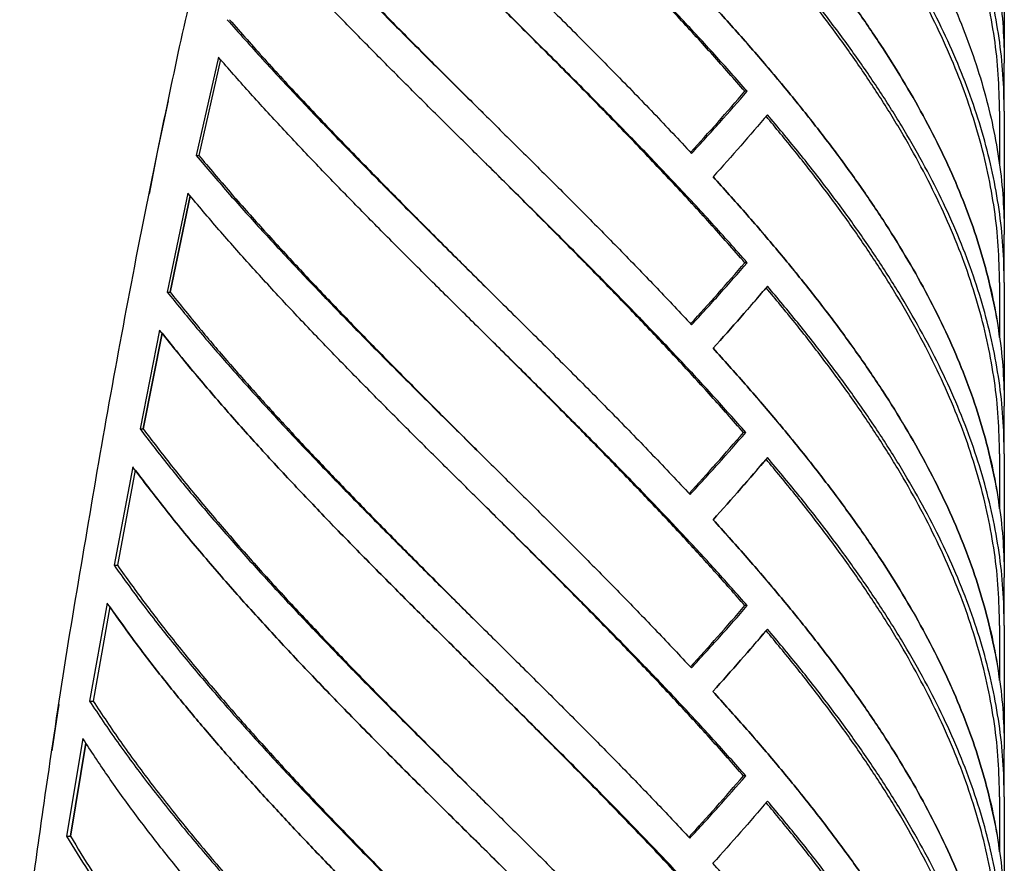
# Model space of a CAD drawing. Header units: millimetres. Extents: x 18 to 3605, y 16 to 2526.
# Tile 9 of 18: x 1444 to 1860, y 1562 to 1918. Entities that reach past the tile are written whole.
import ezdxf

# ---------------------------------------------------------------- set-up
doc = ezdxf.new("R2010")
doc.units = ezdxf.units.MM
doc.header["$LTSCALE"] = 9

msp = doc.modelspace()

# ---------------------------------------------------------------- linework, layer by layer
for p, q in [((1859.68, 1951.95), (1859.68, 1899.75)), ((1527.77, 1902.28), (1518.39, 1860.78)), ((1528.6, 1901.35), (1519.51, 1860.78)), ((1859.68, 1879.57), (1859.68, 1899.75)), ((1506.58, 1883.86), (1501.95, 1862.19)), ((1751.13, 1887.89), (1750.12, 1887.89)), ((1857.68, 1879.57), (1857.68, 1856.48)), ((1859.68, 1879.57), (1859.68, 1827.49)), ((1501.95, 1862.19), (1498.49, 1844.49)), ((1518.39, 1860.78), (1519.51, 1860.78)), ((1514.91, 1844.85), (1506.15, 1803.12)), ((1515.84, 1843.76), (1507.38, 1803.12)), ((1507.38, 1803.12), (1515.84, 1843.76)), ((1859.68, 1807.18), (1859.68, 1827.49)), ((1751.13, 1815.5), (1750.12, 1815.5)), ((1857.68, 1807.18), (1857.68, 1783.93)), ((1859.68, 1807.18), (1859.68, 1754.97)), ((1506.15, 1803.12), (1507.38, 1803.12)), ((1502.94, 1787.07), (1494.67, 1745.32)), ((1503.95, 1785.82), (1496, 1745.32)), ((1496, 1745.32), (1503.95, 1785.82)), ((1859.68, 1734.79), (1859.68, 1754.97)), ((1494.67, 1745.32), (1496, 1745.32)), ((1750.51, 1743.82), (1749.51, 1743.82)), ((1857.68, 1734.79), (1857.68, 1711.54)), ((1859.68, 1734.79), (1859.68, 1682.58)), ((1491.57, 1729.34), (1483.69, 1687.76)), ((1492.66, 1727.92), (1485.12, 1687.76)), ((1483.69, 1687.76), (1485.12, 1687.76)), ((1859.68, 1662.4), (1859.68, 1682.58)), ((1480.75, 1671.84), (1473.32, 1630.43)), ((1481.92, 1670.21), (1474.85, 1630.43)), ((1751.13, 1670.72), (1750.12, 1670.72)), ((1857.68, 1662.4), (1857.68, 1639.15)), ((1859.68, 1662.4), (1859.68, 1610.19)), ((1473.32, 1630.43), (1474.85, 1630.43)), ((1460.42, 1629.03), (1459.87, 1625.54)), ((1459.87, 1625.54), (1457.48, 1609.46)), ((1470.57, 1614.57), (1463.65, 1573.33)), ((1471.81, 1612.7), (1465.27, 1573.33)), ((1465.27, 1573.33), (1471.81, 1612.7)), ((1859.68, 1590.01), (1859.68, 1610.19)), ((1750.51, 1598.83), (1749.51, 1598.83)), ((1857.68, 1590.01), (1857.68, 1566.76)), ((1859.68, 1590.01), (1859.68, 1537.8)), ((1463.65, 1573.33), (1465.27, 1573.33))]:
    msp.add_line(p, q)
for points in [[(1736.7, 2141.35), (1741.24, 2136.32), (1750.31, 2126.25), (1763.25, 2111.15), (1775.64, 2096.05), (1787.35, 2080.95), (1798.36, 2065.85), (1808.59, 2050.75), (1818.01, 2035.65), (1826.56, 2020.55), (1834.21, 2005.45), (1840.92, 1990.35), (1846.65, 1975.25), (1851.37, 1960.15), (1855.08, 1945.05), (1857.72, 1929.95), (1859.38, 1914.85), (1859.58, 1904.78), (1859.68, 1899.75)], [(1859.68, 1879.57), (1859.58, 1884.7), (1859.36, 1894.97), (1857.64, 1910.37), (1854.89, 1925.77), (1851.04, 1941.17), (1846.13, 1956.57), (1840.18, 1971.97), (1833.22, 1987.37), (1825.28, 2002.77), (1816.41, 2018.17), (1806.65, 2033.57), (1796.05, 2048.97), (1784.65, 2064.37), (1772.56, 2079.77), (1763.96, 2090.04), (1759.65, 2095.17)], [(1751.13, 1887.89), (1746.6, 1893.01), (1737.54, 1903.25), (1723.31, 1918.62), (1708.7, 1933.99), (1693.75, 1949.35), (1678.52, 1964.72), (1663.11, 1980.08), (1647.58, 1995.45), (1632.02, 2010.81), (1616.5, 2026.18), (1601.11, 2041.54), (1585.89, 2056.91), (1575.99, 2067.15), (1571.04, 2072.27)], [(1736.83, 2069.11), (1741.36, 2064.07), (1750.43, 2054.01), (1763.36, 2038.91), (1775.73, 2023.8), (1787.43, 2008.7), (1798.43, 1993.6), (1808.65, 1978.5), (1818.06, 1963.4), (1826.6, 1948.3), (1834.24, 1933.2), (1840.94, 1918.1), (1846.66, 1903), (1851.38, 1887.9), (1855.08, 1872.8), (1857.72, 1857.69), (1859.38, 1842.59), (1859.58, 1832.53), (1859.68, 1827.49)], [(1560.01, 2031.59), (1565.38, 2025.92), (1576.14, 2014.59), (1592.81, 1997.6), (1609.73, 1980.61), (1626.86, 1963.62), (1644.07, 1946.63), (1661.26, 1929.64), (1678.32, 1912.65), (1695.15, 1895.66), (1711.67, 1878.67), (1722.3, 1867.35), (1727.61, 1861.68)], [(1859.68, 1807.18), (1859.58, 1812.31), (1859.36, 1822.58), (1857.64, 1837.98), (1854.89, 1853.38), (1851.04, 1868.78), (1846.13, 1884.18), (1840.18, 1899.58), (1833.22, 1914.98), (1825.28, 1930.38), (1816.41, 1945.78), (1806.65, 1961.18), (1796.05, 1976.58), (1784.65, 1991.98), (1772.56, 2007.38), (1763.96, 2017.65), (1759.65, 2022.78)], [(1751.13, 1815.5), (1746.2, 1821.07), (1736.34, 1832.2), (1720.81, 1848.9), (1704.84, 1865.6), (1688.49, 1882.3), (1671.85, 1899), (1655.02, 1915.71), (1638.11, 1932.41), (1621.21, 1949.11), (1604.43, 1965.81), (1587.87, 1982.51), (1571.6, 1999.21), (1561.11, 2010.34), (1555.86, 2015.91)], [(1736.7, 1996.57), (1741.24, 1991.54), (1750.31, 1981.47), (1763.25, 1966.37), (1775.64, 1951.27), (1787.35, 1936.17), (1798.36, 1921.07), (1808.59, 1905.97), (1818.01, 1890.87), (1826.56, 1875.77), (1834.21, 1860.67), (1840.92, 1845.57), (1846.65, 1830.47), (1851.37, 1815.37), (1855.08, 1800.27), (1857.72, 1785.17), (1859.38, 1770.07), (1859.58, 1760), (1859.68, 1754.97)], [(1511.38, 1906.73), (1514.71, 1921.54), (1521.37, 1951.17), (1528.41, 1980.79), (1531.93, 1995.61)], [(1545.35, 1975), (1550.1, 1969.84), (1559.6, 1959.53), (1574.39, 1944.05), (1589.49, 1928.58), (1604.86, 1913.1), (1620.41, 1897.62), (1636.06, 1882.15), (1651.74, 1866.67), (1667.36, 1851.2), (1682.84, 1835.72), (1698.1, 1820.24), (1713.1, 1804.77), (1722.78, 1794.45), (1727.61, 1789.29)], [(1750.51, 1743.82), (1745.97, 1748.95), (1736.88, 1759.21), (1722.6, 1774.59), (1707.96, 1789.98), (1692.96, 1805.37), (1677.7, 1820.76), (1662.26, 1836.15), (1646.7, 1851.53), (1631.12, 1866.92), (1615.58, 1882.31), (1600.17, 1897.7), (1584.96, 1913.09), (1570.05, 1928.48), (1555.45, 1943.86), (1546.1, 1954.12), (1541.42, 1959.25)], [(1859.68, 1734.79), (1859.58, 1739.92), (1859.36, 1750.19), (1857.64, 1765.59), (1854.89, 1780.99), (1851.04, 1796.39), (1846.13, 1811.79), (1840.18, 1827.19), (1833.22, 1842.59), (1825.28, 1857.99), (1816.41, 1873.39), (1806.65, 1888.79), (1796.05, 1904.19), (1784.65, 1919.59), (1772.56, 1934.99), (1763.96, 1945.26), (1759.65, 1950.39)], [(1736.7, 1924.18), (1741.24, 1919.15), (1750.31, 1909.08), (1763.25, 1893.98), (1775.64, 1878.88), (1787.35, 1863.78), (1798.36, 1848.68), (1808.59, 1833.58), (1818.01, 1818.48), (1826.56, 1803.38), (1834.21, 1788.28), (1840.92, 1773.18), (1846.65, 1758.08), (1851.37, 1742.98), (1855.08, 1727.88), (1857.72, 1712.78), (1859.38, 1697.68), (1859.58, 1687.61), (1859.68, 1682.58)], [(1531.48, 1918.12), (1536.43, 1912.55), (1546.33, 1901.41), (1561.92, 1884.7), (1577.93, 1868), (1594.33, 1851.29), (1611, 1834.58), (1627.85, 1817.87), (1644.78, 1801.16), (1661.68, 1784.45), (1678.46, 1767.74), (1695, 1751.03), (1711.26, 1734.32), (1721.72, 1723.18), (1726.96, 1717.61)], [(1493.09, 1817.61), (1496.04, 1832.46), (1501.93, 1862.17), (1508.23, 1891.87), (1511.38, 1906.73)], [(1751.13, 1670.72), (1746.86, 1675.55), (1738.34, 1685.2), (1724.97, 1699.67), (1711.27, 1714.14), (1697.24, 1728.61), (1682.96, 1743.09), (1668.49, 1757.56), (1653.9, 1772.03), (1639.25, 1786.5), (1624.6, 1800.98), (1610.03, 1815.45), (1595.59, 1829.92), (1581.36, 1844.39), (1567.39, 1858.87), (1553.75, 1873.34), (1540.47, 1887.81), (1532, 1897.46), (1527.77, 1902.28)], [(1727.61, 1861.68), (1731.62, 1866.05), (1739.64, 1874.79), (1747.3, 1883.52), (1751.13, 1887.89)], [(1759.65, 1878), (1755.92, 1873.64), (1748.47, 1864.9), (1740.62, 1856.16), (1736.7, 1851.79)], [(1859.68, 1662.4), (1859.58, 1667.53), (1859.36, 1677.8), (1857.64, 1693.2), (1854.89, 1708.6), (1851.04, 1724), (1846.13, 1739.4), (1840.18, 1754.8), (1833.22, 1770.2), (1825.28, 1785.6), (1816.41, 1801), (1806.65, 1816.4), (1796.05, 1831.8), (1784.65, 1847.2), (1772.56, 1862.6), (1763.96, 1872.87), (1759.65, 1878)], [(1518.39, 1860.78), (1522.78, 1855.63), (1531.55, 1845.32), (1545.43, 1829.87), (1559.76, 1814.42), (1574.51, 1798.96), (1589.59, 1783.51), (1604.94, 1768.05), (1620.46, 1752.6), (1636.1, 1737.14), (1651.75, 1721.69), (1667.35, 1706.24), (1682.81, 1690.78), (1698.05, 1675.33), (1713.03, 1659.87), (1722.69, 1649.57), (1727.52, 1644.42)], [(1736.7, 1851.79), (1741.24, 1846.76), (1750.31, 1836.69), (1763.25, 1821.59), (1775.64, 1806.49), (1787.35, 1791.39), (1798.36, 1776.29), (1808.59, 1761.19), (1818.01, 1746.09), (1826.56, 1730.99), (1834.21, 1715.89), (1840.92, 1700.79), (1846.65, 1685.69), (1851.37, 1670.59), (1855.08, 1655.49), (1857.72, 1640.39), (1859.38, 1625.29), (1859.58, 1615.22), (1859.68, 1610.19)], [(1750.51, 1598.83), (1745.97, 1603.96), (1736.89, 1614.21), (1722.63, 1629.58), (1707.99, 1644.96), (1693.01, 1660.34), (1677.77, 1675.71), (1662.33, 1691.09), (1646.79, 1706.46), (1631.22, 1721.84), (1615.69, 1737.22), (1600.29, 1752.59), (1585.1, 1767.97), (1570.18, 1783.34), (1555.62, 1798.72), (1541.5, 1814.09), (1527.84, 1829.47), (1519.22, 1839.72), (1514.91, 1844.85)], [(1472.32, 1702.27), (1475.59, 1721.49), (1482.14, 1759.94), (1489.44, 1798.38), (1493.09, 1817.61)], [(1727.61, 1789.29), (1731.62, 1793.66), (1739.64, 1802.4), (1747.3, 1811.13), (1751.13, 1815.5)], [(1759.65, 1805.62), (1755.92, 1801.25), (1748.47, 1792.51), (1740.62, 1783.77), (1736.7, 1779.4)], [(1859.68, 1590.01), (1859.58, 1595.14), (1859.36, 1605.41), (1857.64, 1620.81), (1854.89, 1636.21), (1851.04, 1651.61), (1846.13, 1667.01), (1840.18, 1682.41), (1833.22, 1697.81), (1825.28, 1713.21), (1816.41, 1728.61), (1806.65, 1744.01), (1796.05, 1759.41), (1784.65, 1774.81), (1772.56, 1790.22), (1763.96, 1800.48), (1759.65, 1805.62)], [(1506.15, 1803.12), (1510.05, 1798.32), (1517.84, 1788.71), (1530.23, 1774.3), (1543.07, 1759.89), (1556.35, 1745.47), (1570, 1731.06), (1583.97, 1716.65), (1598.19, 1702.24), (1612.6, 1687.83), (1627.13, 1673.42), (1641.73, 1659), (1656.31, 1644.59), (1670.83, 1630.18), (1685.22, 1615.77), (1699.4, 1601.36), (1713.35, 1586.95), (1722.37, 1577.34), (1726.87, 1572.54)], [(1751.13, 1525.53), (1746.31, 1530.98), (1736.66, 1541.88), (1721.47, 1558.22), (1705.87, 1574.57), (1689.89, 1590.92), (1673.62, 1607.26), (1657.17, 1623.61), (1640.62, 1639.95), (1624.08, 1656.3), (1607.63, 1672.65), (1591.36, 1688.99), (1575.38, 1705.34), (1559.78, 1721.69), (1544.63, 1738.03), (1530.04, 1754.38), (1516.03, 1770.72), (1507.3, 1781.62), (1502.94, 1787.07)], [(1736.7, 1779.4), (1741.23, 1774.37), (1750.3, 1764.3), (1763.25, 1749.2), (1775.63, 1734.1), (1787.35, 1719), (1798.35, 1703.9), (1808.59, 1688.8), (1818.01, 1673.7), (1826.56, 1658.6), (1834.21, 1643.5), (1840.92, 1628.4), (1846.65, 1613.3), (1851.37, 1598.2), (1855.08, 1583.1), (1857.72, 1568), (1859.38, 1552.9), (1859.58, 1542.83), (1859.68, 1537.8)], [(1494.67, 1745.32), (1498.61, 1740.19), (1506.49, 1729.94), (1519.18, 1714.56), (1532.44, 1699.18), (1546.25, 1683.8), (1560.54, 1668.42), (1575.24, 1653.04), (1590.26, 1637.66), (1605.54, 1622.28), (1621, 1606.9), (1636.56, 1591.52), (1652.14, 1576.14), (1667.66, 1560.76), (1683.05, 1545.38), (1698.21, 1530), (1713.11, 1514.62), (1722.73, 1504.37), (1727.54, 1499.24)], [(1726.96, 1717.61), (1730.97, 1721.98), (1739, 1730.72), (1746.68, 1739.45), (1750.51, 1743.82)], [(1759.65, 1733.23), (1755.92, 1728.86), (1748.47, 1720.12), (1740.62, 1711.39), (1736.7, 1707.02)], [(1859.68, 1517.62), (1859.58, 1522.76), (1859.36, 1533.02), (1857.64, 1548.42), (1854.89, 1563.82), (1851.04, 1579.22), (1846.13, 1594.62), (1840.18, 1610.03), (1833.22, 1625.43), (1825.28, 1640.83), (1816.41, 1656.23), (1806.65, 1671.63), (1796.05, 1687.03), (1784.65, 1702.43), (1772.56, 1717.83), (1763.96, 1728.09), (1759.65, 1733.23)], [(1750.51, 1453.64), (1745.42, 1459.38), (1735.22, 1470.87), (1719.14, 1488.1), (1702.62, 1505.33), (1685.69, 1522.56), (1668.48, 1539.8), (1651.09, 1557.03), (1633.63, 1574.26), (1616.22, 1591.49), (1598.96, 1608.72), (1581.97, 1625.95), (1565.35, 1643.18), (1549.21, 1660.42), (1533.65, 1677.65), (1518.78, 1694.88), (1504.62, 1712.11), (1495.92, 1723.6), (1491.57, 1729.34)], [(1736.7, 1707.02), (1741.23, 1701.98), (1750.3, 1691.92), (1763.25, 1676.82), (1775.63, 1661.72), (1787.35, 1646.62), (1798.35, 1631.52), (1808.59, 1616.42), (1818.01, 1601.32), (1826.56, 1586.22), (1834.21, 1571.11), (1840.92, 1556.01), (1846.65, 1540.91), (1851.37, 1525.81), (1855.08, 1510.71), (1857.72, 1495.61), (1859.38, 1480.51), (1859.58, 1470.45), (1859.68, 1465.41)], [(1454.14, 1587.22), (1456.95, 1606.4), (1462.55, 1644.75), (1469.06, 1683.1), (1472.32, 1702.27)], [(1483.69, 1687.76), (1487.61, 1682.34), (1495.44, 1671.49), (1508.24, 1655.21), (1521.73, 1638.94), (1535.91, 1622.66), (1550.68, 1606.38), (1565.96, 1590.11), (1581.66, 1573.83), (1597.7, 1557.56), (1613.98, 1541.28), (1630.41, 1525.01), (1646.9, 1508.73), (1663.35, 1492.46), (1679.68, 1476.18), (1695.78, 1459.91), (1711.6, 1443.63), (1721.79, 1432.78), (1726.89, 1427.35)], [(1750.51, 1381.04), (1746.22, 1385.89), (1737.64, 1395.58), (1724.19, 1410.12), (1710.4, 1424.66), (1696.29, 1439.2), (1681.93, 1453.74), (1667.38, 1468.28), (1652.71, 1482.82), (1637.99, 1497.36), (1623.28, 1511.9), (1608.65, 1526.44), (1594.16, 1540.98), (1579.88, 1555.52), (1565.88, 1570.06), (1552.21, 1584.6), (1538.95, 1599.14), (1526.14, 1613.68), (1513.85, 1628.22), (1502.15, 1642.76), (1491.01, 1657.3), (1484.17, 1667), (1480.75, 1671.84)], [(1727.52, 1644.42), (1731.55, 1648.8), (1739.6, 1657.57), (1747.28, 1666.34), (1751.13, 1670.72)], [(1759.65, 1660.84), (1755.91, 1656.45), (1748.43, 1647.68), (1740.55, 1638.92), (1736.61, 1634.53)], [(1859.68, 1445.24), (1859.58, 1450.37), (1859.36, 1460.64), (1857.64, 1476.04), (1854.89, 1491.44), (1851.04, 1506.84), (1846.13, 1522.24), (1840.18, 1537.64), (1833.22, 1553.04), (1825.28, 1568.44), (1816.41, 1583.84), (1806.65, 1599.24), (1796.05, 1614.64), (1784.65, 1630.04), (1772.56, 1645.44), (1763.96, 1655.71), (1759.65, 1660.84)], [(1736.61, 1634.53), (1741.15, 1629.5), (1750.22, 1619.42), (1763.18, 1604.32), (1775.57, 1589.21), (1787.3, 1574.11), (1798.31, 1559), (1808.55, 1543.89), (1817.98, 1528.79), (1826.54, 1513.68), (1834.19, 1498.57), (1840.9, 1483.47), (1846.64, 1468.36), (1851.37, 1453.26), (1855.07, 1438.15), (1857.72, 1423.04), (1859.38, 1407.94), (1859.58, 1397.87), (1859.68, 1392.83)], [(1473.32, 1630.43), (1477.18, 1624.69), (1484.88, 1613.2), (1497.71, 1595.98), (1511.37, 1578.75), (1525.87, 1561.52), (1541.09, 1544.29), (1556.95, 1527.06), (1573.33, 1509.83), (1590.15, 1492.6), (1607.28, 1475.37), (1624.63, 1458.14), (1642.07, 1440.91), (1659.51, 1423.68), (1676.83, 1406.45), (1693.91, 1389.22), (1710.7, 1371.99), (1721.49, 1360.51), (1726.89, 1354.77)], [(1751.13, 1307.74), (1746.61, 1312.86), (1737.56, 1323.08), (1723.35, 1338.42), (1708.77, 1353.77), (1693.84, 1369.11), (1678.64, 1384.45), (1663.25, 1399.79), (1647.75, 1415.13), (1632.21, 1430.47), (1616.72, 1445.81), (1601.34, 1461.15), (1586.16, 1476.5), (1571.26, 1491.84), (1556.7, 1507.18), (1542.57, 1522.52), (1528.93, 1537.86), (1515.85, 1553.2), (1503.4, 1568.54), (1491.65, 1583.89), (1480.59, 1599.23), (1473.91, 1609.45), (1470.57, 1614.57)], [(1726.87, 1572.54), (1730.9, 1576.92), (1738.96, 1585.68), (1746.66, 1594.45), (1750.51, 1598.83)], [(1443.84, 1510.68), (1445.45, 1523.44), (1448.65, 1548.95), (1452.31, 1574.46), (1454.14, 1587.22)], [(1759.65, 1588.24), (1755.91, 1583.86), (1748.43, 1575.09), (1740.55, 1566.32), (1736.62, 1561.94)], [(1859.68, 1372.64), (1859.58, 1377.77), (1859.36, 1388.04), (1857.64, 1403.44), (1854.89, 1418.84), (1851.04, 1434.24), (1846.13, 1449.64), (1840.18, 1465.04), (1833.22, 1480.44), (1825.28, 1495.84), (1816.41, 1511.24), (1806.65, 1526.64), (1796.05, 1542.04), (1784.65, 1557.44), (1772.56, 1572.84), (1763.96, 1583.11), (1759.65, 1588.24)], [(1463.65, 1573.33), (1466.63, 1568.46), (1472.58, 1558.73), (1482.49, 1544.14), (1493.07, 1529.55), (1504.33, 1514.96), (1516.2, 1500.36), (1528.65, 1485.77), (1541.6, 1471.18), (1555, 1456.58), (1568.79, 1441.99), (1582.91, 1427.4), (1597.3, 1412.81), (1611.88, 1398.21), (1626.59, 1383.62), (1641.37, 1369.03), (1656.14, 1354.43), (1670.84, 1339.84), (1685.41, 1325.25), (1699.76, 1310.66), (1713.88, 1296.06), (1723, 1286.33), (1727.55, 1281.47)]]:
    msp.add_open_spline(points, degree=3)
for points, knots in [([(1857.68, 1879.57), (1857.58, 1884.7), (1857.37, 1894.97), (1855.66, 1910.37), (1852.94, 1925.77), (1849.12, 1941.17), (1844.26, 1956.57), (1838.36, 1971.97), (1831.46, 1987.37), (1823.6, 2002.77), (1814.81, 2018.17), (1805.13, 2033.57), (1794.63, 2048.97), (1783.33, 2064.37), (1771.53, 2079.55), (1763.18, 2089.61), (1759.09, 2094.52)], [0, 0, 0, 0, 0.071643, 0.143286, 0.214929, 0.286573, 0.358216, 0.429859, 0.501502, 0.573145, 0.644788, 0.716431, 0.788074, 0.859718, 0.931361, 1, 1, 1, 1]), ([(1857.68, 1807.18), (1857.58, 1812.31), (1857.37, 1822.58), (1855.66, 1837.98), (1852.94, 1853.38), (1849.12, 1868.78), (1844.26, 1884.18), (1838.36, 1899.58), (1831.46, 1914.98), (1823.6, 1930.38), (1814.81, 1945.78), (1805.13, 1961.18), (1794.63, 1976.58), (1783.33, 1991.98), (1771.53, 2007.17), (1763.18, 2017.22), (1759.09, 2022.14)], [0, 0, 0, 0, 0.071643, 0.143286, 0.214929, 0.286572, 0.358216, 0.429859, 0.501502, 0.573145, 0.644788, 0.716431, 0.788074, 0.859717, 0.93136, 1, 1, 1, 1]), ([(1750.12, 1887.89), (1745.63, 1893.01), (1736.65, 1903.25), (1722.56, 1918.62), (1708.08, 1933.99), (1693.26, 1949.35), (1678.18, 1964.72), (1662.9, 1980.08), (1650.37, 1992.59), (1642.96, 1999.98), (1640.69, 2002.25)], [0, 0, 0, 0, 0.134353, 0.268706, 0.403058, 0.537411, 0.671764, 0.806117, 0.94047, 1, 1, 1, 1]), ([(1857.68, 1783.93), (1857.64, 1784.34), (1857.08, 1789.79), (1855, 1800.27), (1851.39, 1815.37), (1846.64, 1830.47), (1840.92, 1845.57), (1834.21, 1860.67), (1826.56, 1875.77), (1818.01, 1890.87), (1808.59, 1905.97), (1798.36, 1921.07), (1787.35, 1936.17), (1775.64, 1951.27), (1763.25, 1966.37), (1750.31, 1981.47), (1741.24, 1991.54), (1736.7, 1996.57)], [0, 0, 0, 0, 0.005823, 0.076835, 0.147848, 0.218861, 0.289873, 0.360886, 0.431899, 0.502911, 0.573924, 0.644937, 0.715949, 0.786962, 0.857975, 0.928987, 1, 1, 1, 1]), ([(1546.22, 1975), (1550.93, 1969.84), (1560.34, 1959.53), (1575, 1944.05), (1589.96, 1928.58), (1605.19, 1913.1), (1620.59, 1897.62), (1632.46, 1885.79), (1639.16, 1879.11), (1640.68, 1877.58)], [0, 0, 0, 0, 0.158858, 0.317717, 0.476575, 0.635434, 0.794292, 0.953151, 1, 1, 1, 1]), ([(1857.68, 1734.79), (1857.58, 1739.92), (1857.37, 1750.19), (1855.66, 1765.59), (1852.94, 1780.99), (1849.12, 1796.39), (1844.26, 1811.79), (1838.36, 1827.19), (1831.46, 1842.59), (1823.6, 1857.99), (1814.81, 1873.39), (1805.13, 1888.79), (1794.63, 1904.19), (1783.33, 1919.59), (1771.53, 1934.78), (1763.18, 1944.83), (1759.09, 1949.75)], [0, 0, 0, 0, 0.071643, 0.143286, 0.214929, 0.286572, 0.358216, 0.429859, 0.501502, 0.573145, 0.644788, 0.716431, 0.788074, 0.859717, 0.931361, 1, 1, 1, 1]), ([(1750.12, 1815.5), (1745.24, 1821.07), (1735.47, 1832.2), (1720.08, 1848.9), (1704.26, 1865.6), (1688.05, 1882.3), (1671.56, 1899), (1655.74, 1914.86), (1645.42, 1925.15), (1640.68, 1929.86)], [0, 0, 0, 0, 0.146032, 0.292064, 0.438096, 0.584128, 0.730159, 0.876191, 1, 1, 1, 1]), ([(1857.68, 1711.54), (1857.64, 1711.96), (1857.08, 1717.4), (1855, 1727.88), (1851.39, 1742.98), (1846.64, 1758.08), (1840.92, 1773.18), (1834.21, 1788.28), (1826.56, 1803.38), (1818.01, 1818.48), (1808.59, 1833.58), (1798.36, 1848.69), (1787.35, 1863.79), (1775.64, 1878.89), (1763.26, 1893.99), (1750.31, 1909.09), (1741.24, 1919.15), (1736.7, 1924.19)], [0, 0, 0, 0, 0.005821, 0.076834, 0.147847, 0.21886, 0.289872, 0.360885, 0.431898, 0.502911, 0.573923, 0.644936, 0.715949, 0.786962, 0.857974, 0.928987, 1, 1, 1, 1]), ([(1532.48, 1918.12), (1537.38, 1912.55), (1547.19, 1901.41), (1562.64, 1884.7), (1578.51, 1868), (1594.75, 1851.29), (1611.27, 1834.58), (1626.62, 1819.21), (1636.45, 1809.42), (1640.69, 1805.2)], [0, 0, 0, 0, 0.147968, 0.295936, 0.443903, 0.591871, 0.739839, 0.887807, 1, 1, 1, 1]), ([(1727.2, 1862.11), (1731.05, 1866.33), (1738.86, 1874.93), (1746.33, 1883.52), (1750.12, 1887.89)], [0, 0, 0, 0, 0.491732, 1, 1, 1, 1]), ([(1857.68, 1662.4), (1857.58, 1667.53), (1857.37, 1677.8), (1855.66, 1693.2), (1852.94, 1708.6), (1849.12, 1724), (1844.26, 1739.4), (1838.36, 1754.8), (1831.46, 1770.2), (1823.6, 1785.6), (1814.81, 1801), (1805.13, 1816.4), (1794.63, 1831.8), (1783.33, 1847.2), (1771.53, 1862.39), (1763.18, 1872.44), (1759.09, 1877.36)], [0, 0, 0, 0, 0.071643, 0.143286, 0.214929, 0.286572, 0.358216, 0.429859, 0.501502, 0.573145, 0.644788, 0.716431, 0.788074, 0.859717, 0.931361, 1, 1, 1, 1]), ([(1519.51, 1860.78), (1523.85, 1855.63), (1532.55, 1845.32), (1546.3, 1829.87), (1560.5, 1814.42), (1575.11, 1798.96), (1590.06, 1783.51), (1605.26, 1768.05), (1620.65, 1752.6), (1632.49, 1740.79), (1639.17, 1734.13), (1640.68, 1732.62)], [0, 0, 0, 0, 0.120583, 0.241166, 0.361749, 0.482333, 0.602916, 0.723499, 0.844082, 0.964665, 1, 1, 1, 1]), ([(1749.51, 1743.82), (1745.01, 1748.95), (1736, 1759.21), (1721.86, 1774.59), (1707.34, 1789.98), (1692.49, 1805.37), (1677.37, 1820.76), (1662.06, 1836.15), (1649.8, 1848.39), (1642.67, 1855.5), (1640.69, 1857.48)], [0, 0, 0, 0, 0.135389, 0.270778, 0.406166, 0.541555, 0.676944, 0.812333, 0.947722, 1, 1, 1, 1]), ([(1857.68, 1639.16), (1857.64, 1639.57), (1857.08, 1645.01), (1855, 1655.49), (1851.39, 1670.59), (1846.64, 1685.69), (1840.92, 1700.79), (1834.21, 1715.89), (1826.56, 1731), (1818.01, 1746.1), (1808.59, 1761.2), (1798.36, 1776.3), (1787.35, 1791.4), (1775.64, 1806.5), (1763.25, 1821.6), (1750.31, 1836.7), (1741.24, 1846.76), (1736.7, 1851.8)], [0, 0, 0, 0, 0.005823, 0.076835, 0.147848, 0.218861, 0.289873, 0.360886, 0.431899, 0.502911, 0.573924, 0.644937, 0.715949, 0.786962, 0.857975, 0.928987, 1, 1, 1, 1]), ([(1727.2, 1789.72), (1731.05, 1793.95), (1738.86, 1802.54), (1746.33, 1811.13), (1750.12, 1815.5)], [0, 0, 0, 0, 0.491714, 1, 1, 1, 1]), ([(1736.7, 1779.41), (1740.63, 1783.78), (1748.28, 1792.3), (1755.55, 1800.82), (1759.09, 1804.97)], [0, 0, 0, 0, 0.512629, 1, 1, 1, 1]), ([(1857.68, 1590.01), (1857.58, 1595.14), (1857.37, 1605.41), (1855.66, 1620.81), (1852.94, 1636.21), (1849.12, 1651.61), (1844.26, 1667.01), (1838.36, 1682.41), (1831.46, 1697.81), (1823.6, 1713.21), (1814.81, 1728.61), (1805.13, 1744.01), (1794.63, 1759.41), (1783.33, 1774.81), (1771.53, 1790), (1763.18, 1800.05), (1759.09, 1804.97)], [0, 0, 0, 0, 0.071643, 0.143286, 0.214929, 0.286572, 0.358216, 0.429859, 0.501502, 0.573145, 0.644788, 0.716431, 0.788074, 0.859717, 0.93136, 1, 1, 1, 1]), ([(1507.38, 1803.12), (1511.24, 1798.32), (1518.96, 1788.71), (1531.24, 1774.3), (1543.96, 1759.89), (1557.12, 1745.47), (1570.65, 1731.06), (1584.49, 1716.65), (1598.58, 1702.24), (1612.86, 1687.83), (1626.91, 1673.76), (1636.21, 1664.49), (1640.69, 1660.03)], [0, 0, 0, 0, 0.100717, 0.201434, 0.302151, 0.402868, 0.503585, 0.604301, 0.705018, 0.805735, 0.906452, 1, 1, 1, 1]), ([(1503.95, 1785.82), (1507.98, 1780.79), (1516.38, 1770.31), (1530.04, 1754.38), (1544.63, 1738.03), (1559.78, 1721.68), (1575.38, 1705.34), (1591.36, 1688.99), (1607.63, 1672.65), (1624.08, 1656.3), (1635.13, 1645.38), (1640.66, 1639.91), (1640.68, 1639.89)], [0, 0, 0, 0, 0.103451, 0.215468, 0.327486, 0.439503, 0.55152, 0.663537, 0.775554, 0.887571, 0.999588, 1, 1, 1, 1]), ([(1750.12, 1670.72), (1745.9, 1675.55), (1737.44, 1685.2), (1724.2, 1699.67), (1710.63, 1714.14), (1696.73, 1728.61), (1682.58, 1743.09), (1668.24, 1757.56), (1654.25, 1771.56), (1645.05, 1780.74), (1640.68, 1785.09)], [0, 0, 0, 0, 0.126548, 0.253095, 0.379643, 0.506191, 0.632739, 0.759286, 0.885834, 1, 1, 1, 1]), ([(1857.68, 1566.77), (1857.64, 1567.18), (1857.08, 1572.62), (1855, 1583.1), (1851.39, 1598.2), (1846.64, 1613.31), (1840.92, 1628.41), (1834.21, 1643.51), (1826.56, 1658.61), (1818.01, 1673.71), (1808.59, 1688.81), (1798.36, 1703.91), (1787.35, 1719.01), (1775.64, 1734.11), (1763.25, 1749.21), (1750.31, 1764.31), (1741.24, 1774.37), (1736.7, 1779.41)], [0, 0, 0, 0, 0.005823, 0.076835, 0.147848, 0.218861, 0.289873, 0.360886, 0.431899, 0.502911, 0.573924, 0.644937, 0.715949, 0.786962, 0.857975, 0.928987, 1, 1, 1, 1]), ([(1496, 1745.32), (1499.9, 1740.19), (1507.71, 1729.94), (1520.29, 1714.56), (1533.42, 1699.18), (1547.11, 1683.8), (1561.27, 1668.42), (1575.83, 1653.04), (1590.72, 1637.66), (1605.86, 1622.28), (1621.18, 1606.9), (1632.82, 1595.29), (1639.32, 1588.8), (1640.68, 1587.45)], [0, 0, 0, 0, 0.097422, 0.194844, 0.292266, 0.389688, 0.48711, 0.584532, 0.681954, 0.779376, 0.876798, 0.97422, 1, 1, 1, 1]), ([(1726.55, 1718.03), (1730.4, 1722.26), (1738.23, 1730.86), (1745.71, 1739.45), (1749.51, 1743.82)], [0, 0, 0, 0, 0.491816, 1, 1, 1, 1]), ([(1736.7, 1707.02), (1740.63, 1711.39), (1748.28, 1719.91), (1755.55, 1728.43), (1759.09, 1732.58)], [0, 0, 0, 0, 0.51263, 1, 1, 1, 1]), ([(1857.68, 1517.62), (1857.58, 1522.76), (1857.37, 1533.02), (1855.66, 1548.42), (1852.94, 1563.82), (1849.12, 1579.22), (1844.26, 1594.62), (1838.36, 1610.03), (1831.46, 1625.43), (1823.6, 1640.83), (1814.81, 1656.23), (1805.13, 1671.63), (1794.63, 1687.03), (1783.33, 1702.43), (1771.53, 1717.61), (1763.18, 1727.66), (1759.09, 1732.58)], [0, 0, 0, 0, 0.071643, 0.143286, 0.214929, 0.286572, 0.358216, 0.429859, 0.501502, 0.573145, 0.644788, 0.716431, 0.788074, 0.859717, 0.931361, 1, 1, 1, 1]), ([(1492.66, 1727.92), (1496.66, 1722.65), (1505, 1711.64), (1518.78, 1694.88), (1533.65, 1677.65), (1549.21, 1660.42), (1565.35, 1643.18), (1581.97, 1625.95), (1598.96, 1608.72), (1616.22, 1591.49), (1630.17, 1577.68), (1638.34, 1569.62), (1640.68, 1567.3)], [0, 0, 0, 0, 0.09841, 0.20569, 0.31297, 0.42025, 0.527531, 0.634811, 0.742091, 0.849372, 0.956652, 1, 1, 1, 1]), ([(1749.51, 1598.83), (1745.01, 1603.96), (1736.01, 1614.21), (1721.88, 1629.58), (1707.38, 1644.96), (1692.53, 1660.34), (1677.43, 1675.71), (1662.13, 1691.09), (1649.85, 1703.35), (1642.7, 1710.48), (1640.69, 1712.49)], [0, 0, 0, 0, 0.135281, 0.270563, 0.405844, 0.541126, 0.676407, 0.811688, 0.94697, 1, 1, 1, 1]), ([(1857.68, 1494.38), (1857.64, 1494.79), (1857.08, 1500.24), (1855, 1510.72), (1851.39, 1525.82), (1846.64, 1540.92), (1840.92, 1556.02), (1834.21, 1571.12), (1826.56, 1586.22), (1818.01, 1601.32), (1808.59, 1616.42), (1798.36, 1631.52), (1787.35, 1646.62), (1775.64, 1661.72), (1763.26, 1676.82), (1750.31, 1691.92), (1741.24, 1701.99), (1736.7, 1707.02)], [0, 0, 0, 0, 0.005821, 0.076834, 0.147847, 0.21886, 0.289872, 0.360885, 0.431898, 0.502911, 0.573923, 0.644936, 0.715949, 0.786962, 0.857974, 0.928987, 1, 1, 1, 1]), ([(1485.12, 1687.76), (1489, 1682.34), (1496.76, 1671.49), (1509.45, 1655.21), (1522.82, 1638.94), (1536.87, 1622.66), (1551.5, 1606.38), (1566.64, 1590.11), (1582.2, 1573.83), (1598.09, 1557.56), (1614.22, 1541.28), (1628.46, 1527.05), (1637.29, 1518.25), (1640.69, 1514.87)], [0, 0, 0, 0, 0.094134, 0.188268, 0.282401, 0.376535, 0.470669, 0.564803, 0.658936, 0.75307, 0.847204, 0.941338, 1, 1, 1, 1]), ([(1481.92, 1670.21), (1484.96, 1665.91), (1491.42, 1656.76), (1502.15, 1642.76), (1513.85, 1628.22), (1526.14, 1613.68), (1538.95, 1599.14), (1552.21, 1584.6), (1565.88, 1570.06), (1579.88, 1555.52), (1594.16, 1540.98), (1608.65, 1526.44), (1623.28, 1511.9), (1633.98, 1501.32), (1639.79, 1495.59), (1640.68, 1494.7)], [0, 0, 0, 0, 0.073532, 0.156377, 0.239223, 0.322068, 0.404914, 0.487759, 0.570604, 0.65345, 0.736295, 0.819141, 0.901986, 0.984832, 1, 1, 1, 1]), ([(1727.11, 1644.84), (1730.97, 1649.09), (1738.82, 1657.71), (1746.31, 1666.34), (1750.12, 1670.72)], [0, 0, 0, 0, 0.491781, 1, 1, 1, 1]), ([(1736.62, 1634.54), (1740.55, 1638.92), (1748.24, 1647.47), (1755.54, 1656.02), (1759.09, 1660.19)], [0, 0, 0, 0, 0.512581, 1, 1, 1, 1]), ([(1857.68, 1445.24), (1857.58, 1450.37), (1857.37, 1460.64), (1855.66, 1476.04), (1852.94, 1491.44), (1849.12, 1506.84), (1844.26, 1522.24), (1838.36, 1537.64), (1831.46, 1553.04), (1823.6, 1568.44), (1814.81, 1583.84), (1805.13, 1599.24), (1794.63, 1614.64), (1783.33, 1630.04), (1771.53, 1645.22), (1763.18, 1655.28), (1759.09, 1660.19)], [0, 0, 0, 0, 0.071643, 0.143286, 0.214929, 0.286572, 0.358216, 0.429859, 0.501502, 0.573145, 0.644788, 0.716431, 0.788074, 0.859717, 0.93136, 1, 1, 1, 1]), ([(1750.12, 1525.53), (1745.34, 1530.98), (1735.78, 1541.88), (1720.74, 1558.22), (1705.28, 1574.57), (1689.44, 1590.92), (1673.32, 1607.26), (1657.04, 1623.59), (1646.13, 1634.47), (1640.68, 1639.9)], [0, 0, 0, 0, 0.14293, 0.285861, 0.428791, 0.571721, 0.714651, 0.857582, 1, 1, 1, 1]), ([(1857.68, 1421.79), (1857.64, 1422.21), (1857.08, 1427.66), (1855, 1438.15), (1851.39, 1453.26), (1846.63, 1468.37), (1840.9, 1483.47), (1834.19, 1498.58), (1826.54, 1513.68), (1817.98, 1528.79), (1808.55, 1543.9), (1798.31, 1559), (1787.3, 1574.11), (1775.57, 1589.22), (1763.18, 1604.32), (1750.23, 1619.43), (1741.15, 1629.5), (1736.62, 1634.54)], [0, 0, 0, 0, 0.005892, 0.0769, 0.147908, 0.218915, 0.289923, 0.360931, 0.431939, 0.502946, 0.573954, 0.644962, 0.715969, 0.786977, 0.857985, 0.928992, 1, 1, 1, 1]), ([(1474.85, 1630.43), (1478.67, 1624.69), (1486.3, 1613.2), (1499.02, 1595.98), (1512.55, 1578.75), (1526.92, 1561.52), (1542, 1544.29), (1557.71, 1527.06), (1573.95, 1509.83), (1590.61, 1492.6), (1607.59, 1475.37), (1624.32, 1458.6), (1635.38, 1447.57), (1640.69, 1442.28)], [0, 0, 0, 0, 0.091571, 0.183142, 0.274712, 0.366283, 0.457854, 0.549425, 0.640996, 0.732567, 0.824137, 0.915708, 1, 1, 1, 1]), ([(1726.47, 1572.96), (1730.33, 1577.2), (1738.19, 1585.82), (1745.69, 1594.45), (1749.51, 1598.83)], [0, 0, 0, 0, 0.491877, 1, 1, 1, 1]), ([(1857.68, 1372.64), (1857.58, 1377.77), (1857.37, 1388.04), (1855.66, 1403.44), (1852.94, 1418.84), (1849.12, 1434.24), (1844.26, 1449.64), (1838.36, 1465.04), (1831.46, 1480.44), (1823.6, 1495.84), (1814.81, 1511.24), (1805.13, 1526.64), (1794.63, 1542.04), (1783.33, 1557.44), (1771.53, 1572.63), (1763.18, 1582.68), (1759.09, 1587.6)], [0, 0, 0, 0, 0.071643, 0.143286, 0.214929, 0.286572, 0.358216, 0.429859, 0.501502, 0.573145, 0.644788, 0.716431, 0.788074, 0.859717, 0.93136, 1, 1, 1, 1]), ([(1465.27, 1573.33), (1468.22, 1568.46), (1474.12, 1558.73), (1483.94, 1544.14), (1494.41, 1529.55), (1505.57, 1514.96), (1517.34, 1500.36), (1529.67, 1485.77), (1542.5, 1471.18), (1555.78, 1456.58), (1569.45, 1441.99), (1583.44, 1427.4), (1597.69, 1412.81), (1612.14, 1398.21), (1626.5, 1383.84), (1636.03, 1374.34), (1640.69, 1369.7)], [0, 0, 0, 0, 0.071664, 0.143328, 0.214992, 0.286655, 0.358319, 0.429983, 0.501647, 0.573311, 0.644975, 0.716639, 0.788303, 0.859966, 0.93163, 1, 1, 1, 1]), ([(1749.51, 1453.64), (1744.46, 1459.38), (1734.36, 1470.87), (1718.43, 1488.1), (1702.05, 1505.33), (1685.28, 1522.56), (1668.22, 1539.8), (1653.31, 1554.71), (1644.12, 1563.87), (1640.68, 1567.3)], [0, 0, 0, 0, 0.151608, 0.303215, 0.454823, 0.60643, 0.758038, 0.909646, 1, 1, 1, 1]), ([(1857.68, 1349.21), (1857.64, 1349.63), (1857.08, 1355.08), (1855, 1365.57), (1851.39, 1380.68), (1846.63, 1395.78), (1840.9, 1410.89), (1834.19, 1425.99), (1826.54, 1441.1), (1817.98, 1456.2), (1808.56, 1471.31), (1798.31, 1486.42), (1787.3, 1501.52), (1775.58, 1516.63), (1763.19, 1531.73), (1750.23, 1546.84), (1741.16, 1556.91), (1736.62, 1561.95)], [0, 0, 0, 0, 0.005888, 0.076896, 0.147904, 0.218912, 0.28992, 0.360928, 0.431936, 0.502944, 0.573952, 0.64496, 0.715968, 0.786976, 0.857984, 0.928992, 1, 1, 1, 1])]:
    msp.add_open_spline(points, degree=3, knots=knots)

doc.saveas('drawing.dxf')
